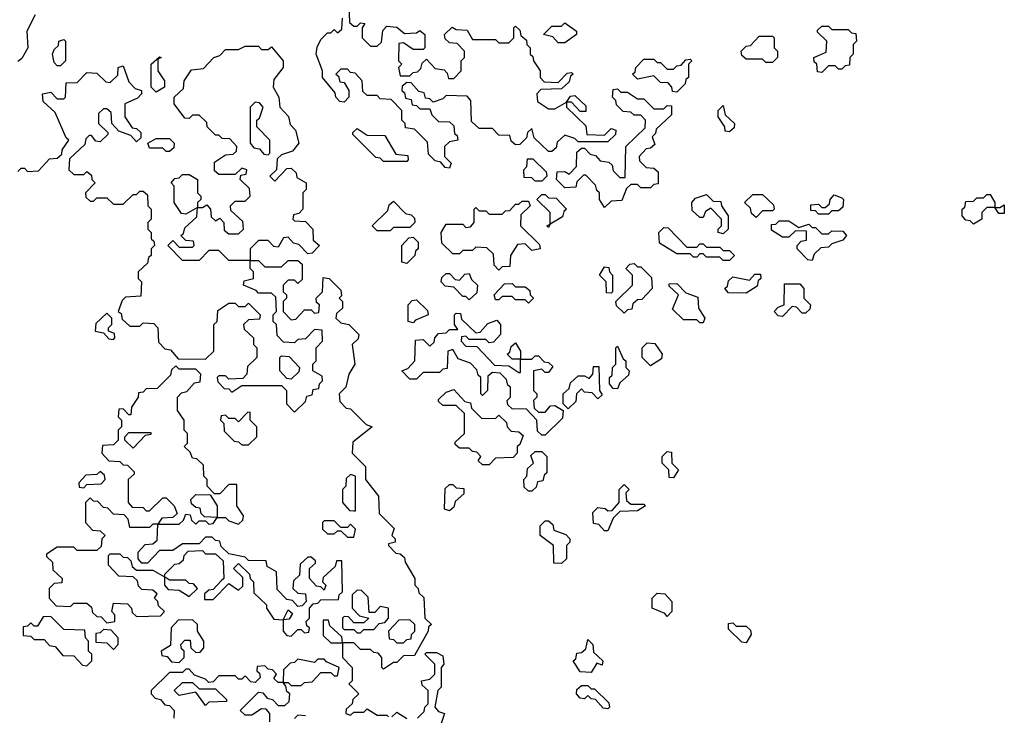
# Model space of a CAD drawing. Extents: x 2776963 to 2884430, y 684484 to 829250.
# Tile 80 of 256: x 2846401 to 2849388, y 753760 to 755870. Entities that reach past the tile are written whole.
import ezdxf

# ---------------------------------------------------------------- set-up
doc = ezdxf.new("R2010")
doc.units = 0

msp = doc.modelspace()

# ---------------------------------------------------------------- linework, layer by layer
at = {"layer": '0CON20XD'}
for points in [[(2847400, 755915), (2847401.7, 755861.7), (2847415, 755850), (2847425, 755850), (2847435, 755860), (2847448.3, 755858.3), (2847440, 755845), (2847440, 755815), (2847465, 755790), (2847485, 755790), (2847498.3, 755801.7), (2847503, 755837), (2847515, 755850), (2847545, 755847.5), (2847568.3, 755828.3), (2847605, 755830), (2847615, 755837.5), (2847630, 755825), (2847630, 755785), (2847625, 755780), (2847595, 755780), (2847565, 755800), (2847551.7, 755798.3), (2847550, 755745), (2847560, 755735), (2847550, 755725), (2847555, 755700), (2847585, 755700), (2847595, 755710), (2847608.3, 755711.7), (2847618.3, 755721.7), (2847621.7, 755738.3), (2847635, 755750), (2847661.7, 755721.7), (2847688.3, 755718.3), (2847698.3, 755708.3), (2847701.7, 755691.7), (2847718.3, 755691.7), (2847740, 755715), (2847740, 755745), (2847750, 755755), (2847750, 755775), (2847728.3, 755798.3), (2847705, 755800), (2847691.7, 755811.7), (2847690, 755825), (2847713, 755847), (2847725, 755840), (2847758.3, 755838.3), (2847775, 755810), (2847845, 755810), (2847855, 755800), (2847885, 755800), (2847900, 755815), (2847900, 755845), (2847905, 755850), (2847918.3, 755838.3), (2847921.7, 755821.7), (2847938.3, 755808.3), (2847940, 755795), (2847950, 755785), (2847950, 755765), (2847958.3, 755758.3), (2847960, 755745), (2847980, 755715), (2847980, 755695), (2847991.7, 755681.7), (2848035, 755680), (2848061.7, 755708.3), (2848075, 755710), (2848080, 755705), (2848071.7, 755698.3), (2848068.3, 755681.7), (2848045, 755660), (2847981.7, 755658.3), (2847970, 755645), (2847971.7, 755621.7), (2848005, 755600), (2848025, 755600), (2848060, 755620), (2848071.7, 755638.3), (2848085, 755640), (2848118.3, 755608.3), (2848118.3, 755591.7), (2848101.7, 755591.7), (2848075, 755620), (2848060, 755620), (2848060, 755605), (2848118.3, 755548.3), (2848121.7, 755521.7), (2848175, 755520), (2848195, 755540), (2848210, 755535), (2848208.3, 755521.7), (2848185, 755500), (2848095, 755500), (2848085, 755510), (2848055, 755520), (2848031.7, 755498.3), (2848028.3, 755481.7), (2848015, 755470), (2848005, 755470), (2847961.7, 755511.7), (2847955, 755540), (2847941.7, 755528.3), (2847938.3, 755511.7), (2847918.3, 755491.7), (2847905, 755490), (2847891.7, 755501.7), (2847888.3, 755518.3), (2847855, 755520), (2847835, 755540), (2847795, 755540), (2847771.7, 755561.7), (2847770, 755625), (2847758.3, 755638.3), (2847695, 755640), (2847685, 755630), (2847655, 755620), (2847645, 755630), (2847631.7, 755631.7), (2847628.3, 755648.3), (2847611.7, 755651.7), (2847588.3, 755678.3), (2847575, 755680), (2847561.7, 755668.3), (2847560, 755655), (2847568.3, 755648.3), (2847571.7, 755631.7), (2847588.3, 755628.3), (2847591.7, 755611.7), (2847605, 755610), (2847615, 755600), (2847645, 755600), (2847651.7, 755581.7), (2847671.7, 755561.7), (2847705, 755560), (2847718.3, 755548.3), (2847720, 755525), (2847728.3, 755518.3), (2847730, 755505), (2847705, 755500), (2847690, 755485), (2847690, 755455), (2847710, 755435), (2847705, 755420)], [(2846448.2, 755885), (2846422.5, 755835), (2846425.2, 755784.8), (2846407.5, 755752.5), (2846395, 755743.2)], [(2847705, 755420), (2847691.7, 755421.7), (2847678.3, 755438.3), (2847661.7, 755441.7), (2847641.7, 755461.7), (2847638.3, 755498.3), (2847598.3, 755538.3), (2847571.7, 755541.7), (2847570, 755555), (2847560, 755565), (2847560, 755595), (2847528.3, 755628.3), (2847495, 755630), (2847485, 755640), (2847455, 755640), (2847441.7, 755651.7), (2847440, 755685), (2847418.3, 755708.3), (2847405, 755710), (2847395, 755720), (2847375, 755720), (2847360, 755705), (2847368.3, 755698.3), (2847371.7, 755681.7), (2847385, 755680), (2847400, 755655), (2847400, 755635), (2847385, 755620), (2847371.7, 755621.7), (2847360, 755635), (2847358.3, 755648.3), (2847320, 755695), (2847320, 755715), (2847300, 755765), (2847303, 755787), (2847315, 755810), (2847335, 755830), (2847345, 755830), (2847355, 755840), (2847365, 755830), (2847378.3, 755841.7), (2847380, 755875)], [(2848055, 755800), (2848035, 755800), (2848018.3, 755818.3), (2847990, 755825), (2848015, 755850), (2848045, 755850), (2848055, 755860), (2848090, 755835), (2848090, 755825), (2848055, 755800)], [(2848835, 755710), (2848821.7, 755711.7), (2848820, 755735), (2848811.7, 755741.7), (2848810, 755755), (2848848.3, 755771.7), (2848850, 755805), (2848821.7, 755831.7), (2848821.7, 755838.3), (2848835, 755850), (2848855, 755850), (2848865, 755840), (2848915, 755840), (2848925, 755830), (2848938.3, 755828.3), (2848940, 755805), (2848930, 755795), (2848930, 755765), (2848920, 755755), (2848918.3, 755731.7), (2848905, 755730), (2848895, 755720), (2848885, 755720), (2848875, 755730), (2848855, 755730), (2848835, 755710)], [(2846525, 755730), (2846515, 755730), (2846505, 755740), (2846500, 755765), (2846505, 755780), (2846518.3, 755791.7), (2846520, 755805), (2846535, 755810), (2846540, 755805), (2846540, 755745), (2846525, 755730)], [(2848685, 755740), (2848665, 755740), (2848655, 755750), (2848605, 755750), (2848591.7, 755761.7), (2848590, 755775), (2848605, 755790), (2848618.3, 755791.7), (2848645, 755820), (2848685, 755820), (2848690, 755815), (2848690, 755785), (2848700, 755775), (2848700, 755755), (2848685, 755740)], [(2846395, 755410), (2846405, 755420), (2846415, 755420), (2846425, 755410), (2846458.3, 755411.7), (2846491.7, 755448.3), (2846515, 755450), (2846528.3, 755461.7), (2846530, 755475), (2846550, 755505), (2846541.7, 755511.7), (2846508.3, 755588.3), (2846471.7, 755621.7), (2846470, 755645), (2846495, 755650), (2846515, 755630), (2846535, 755630), (2846540, 755635), (2846541.7, 755678.3), (2846575, 755680), (2846605, 755710), (2846635, 755707.5), (2846661.7, 755681.7), (2846675, 755680), (2846698.3, 755701.7), (2846700, 755725), (2846715, 755730), (2846731.7, 755681.7), (2846751.7, 755661.7), (2846770, 755655), (2846770, 755645), (2846758.3, 755631.7), (2846720, 755615), (2846720, 755575), (2846741.7, 755541.7), (2846755, 755540), (2846768.3, 755528.3), (2846768.3, 755511.7), (2846755, 755500), (2846738.3, 755518.3), (2846701.7, 755531.7), (2846680, 755555), (2846678.3, 755588.3), (2846665, 755600), (2846655, 755600), (2846640, 755585), (2846640, 755555), (2846668.3, 755528.3), (2846668.3, 755521.7), (2846645, 755500), (2846631.7, 755501.7), (2846618.3, 755518.3), (2846611.7, 755518.3), (2846601.7, 755508.3), (2846598.3, 755491.7), (2846551.7, 755448.3), (2846550, 755415), (2846565, 755400), (2846595, 755400), (2846605, 755410), (2846618.3, 755398.3), (2846620, 755385), (2846630, 755375), (2846600, 755345), (2846601.7, 755331.7), (2846615, 755320), (2846625, 755320), (2846635, 755330), (2846665, 755330), (2846685, 755310), (2846715, 755310), (2846745, 755340), (2846755, 755340), (2846765, 755350), (2846775, 755350), (2846788.3, 755338.3), (2846790, 755305), (2846800, 755295), (2846800, 755265), (2846790, 755255), (2846790, 755235), (2846800, 755225), (2846800, 755205), (2846808.3, 755198.3), (2846810, 755185), (2846800, 755175), (2846800, 755155), (2846791.7, 755148.3), (2846788.3, 755131.7), (2846760, 755105), (2846760, 755085), (2846770, 755075), (2846768.3, 755031.7), (2846721.7, 755028.3), (2846711.7, 755018.3), (2846700, 754985), (2846708.3, 754978.3), (2846711.7, 754961.7), (2846735, 754940), (2846765, 754940), (2846775, 754950), (2846808.3, 754948.3), (2846820, 754935), (2846821.7, 754891.7), (2846841.7, 754871.7), (2846858.3, 754868.3), (2846881.7, 754841.7), (2846965, 754840), (2846990, 754865), (2846990, 754945), (2847000, 754955), (2847001.7, 754988.3), (2847035, 755010), (2847055, 755010), (2847065, 755000), (2847085, 755000), (2847095, 755010), (2847130, 754975), (2847128.3, 754961.7), (2847095, 754960), (2847080, 754945), (2847081.7, 754931.7), (2847110, 754905), (2847110, 754885), (2847120, 754875), (2847120, 754845), (2847091.7, 754818.3), (2847090, 754795), (2847078.3, 754781.7), (2847035, 754780), (2847025, 754790), (2847005, 754790), (2847000, 754785), (2847001.7, 754771.7), (2847021.7, 754751.7), (2847035, 754750), (2847045, 754740), (2847075, 754760), (2847195, 754760), (2847210, 754745), (2847210, 754705), (2847235, 754680), (2847268.3, 754711.7), (2847271.7, 754728.3), (2847288.3, 754731.7), (2847291.7, 754748.3), (2847308.3, 754751.7), (2847310, 754765), (2847320, 754775), (2847318.3, 754788.3), (2847290, 754805), (2847290, 754825), (2847300, 754835), (2847300, 754875), (2847320, 754895), (2847318.3, 754928.3), (2847295, 754930), (2847268.3, 754901.7), (2847245, 754900), (2847235, 754890), (2847201.7, 754891.7), (2847181.7, 754911.7), (2847180, 754945), (2847170, 754955), (2847170, 754975), (2847180, 754985), (2847178.3, 755028.3), (2847165, 755040), (2847125, 755040), (2847118.3, 755048.3), (2847080, 755065), (2847081.7, 755078.3), (2847110, 755085), (2847110, 755105), (2847100, 755115), (2847100, 755140), (2847035, 755140), (2847005, 755170), (2846975, 755170), (2846945, 755140), (2846895, 755140), (2846850, 755185), (2846865, 755200), (2846885, 755180), (2846925, 755180), (2846930, 755185), (2846928.3, 755198.3), (2846905, 755200), (2846890, 755215), (2846898.3, 755221.7), (2846901.7, 755238.3), (2846938.3, 755271.7), (2846940, 755300), (2846905, 755280), (2846891.7, 755281.7), (2846870, 755315), (2846870, 755365), (2846860, 755375), (2846871.7, 755388.3), (2846885, 755390), (2846895, 755400), (2846915, 755400), (2846940, 755385), (2846940, 755345), (2846950, 755335), (2846950, 755325), (2846940, 755315), (2846940, 755300), (2846955, 755300), (2846968.3, 755308.3), (2846980, 755295), (2846981.7, 755271.7), (2846995, 755260), (2847008.3, 755268.3), (2847020, 755255), (2847021.7, 755231.7), (2847035, 755220), (2847065, 755220), (2847080, 755235), (2847078.3, 755258.3), (2847041.7, 755291.7), (2847040, 755305), (2847055, 755320), (2847085, 755320), (2847100, 755335), (2847098.3, 755358.3), (2847070, 755385), (2847071.7, 755398.3), (2847088.3, 755401.7), (2847090, 755415), (2847075, 755420), (2847055, 755400), (2847005, 755400), (2846991.7, 755411.7), (2846991.7, 755438.3), (2847025, 755460), (2847048.3, 755461.7), (2847058.3, 755471.7), (2847060, 755485), (2847038.3, 755508.3), (2847015, 755510), (2847005, 755520), (2846995, 755520), (2846970, 755545), (2846968.3, 755558.3), (2846945, 755580), (2846925, 755580), (2846915, 755570), (2846901.7, 755571.7), (2846870, 755615), (2846870, 755635), (2846898.3, 755661.7), (2846900, 755685), (2846921.7, 755718.3), (2846958.3, 755721.7), (2846990, 755755), (2847008.3, 755761.7), (2847025, 755780), (2847065, 755780), (2847085, 755790), (2847125, 755790), (2847135, 755780), (2847155, 755780), (2847165, 755787.5), (2847200, 755745), (2847200, 755725), (2847171.7, 755688.3), (2847170, 755665), (2847187.5, 755635), (2847190, 755605), (2847216.1, 755576.1), (2847221.7, 755551.7), (2847237.5, 755535), (2847247.5, 755495), (2847228.3, 755471.7), (2847195, 755460), (2847181.7, 755448.3), (2847180, 755415), (2847160, 755395), (2847175, 755380), (2847211.7, 755418.3), (2847225, 755420), (2847240, 755405), (2847241.7, 755391.7), (2847270, 755375), (2847270, 755355), (2847260, 755345), (2847260, 755295), (2847248.3, 755281.7), (2847231.7, 755278.3), (2847230, 755265), (2847235, 755260), (2847268.3, 755258.3), (2847290, 755235), (2847291.7, 755201.7), (2847310, 755185), (2847288.3, 755161.7), (2847275, 755160), (2847248.3, 755188.3), (2847231.7, 755191.7), (2847215, 755210), (2847201.7, 755208.3), (2847185, 755180), (2847171.7, 755181.7), (2847155, 755200), (2847125, 755200), (2847100, 755175), (2847100, 755140), (2847125, 755140), (2847145, 755120), (2847195, 755120), (2847215, 755140), (2847245, 755140), (2847258.3, 755128.3), (2847258.3, 755081.7), (2847245, 755070), (2847235, 755080), (2847215, 755080), (2847200, 755065), (2847200, 755045), (2847210, 755035), (2847210, 755025), (2847200, 755015), (2847200, 754985), (2847225, 754960), (2847238.3, 754961.7), (2847265, 754990), (2847285, 754990), (2847295, 754980), (2847308.3, 754981.7), (2847310, 755005), (2847301.7, 755011.7), (2847300, 755025), (2847320, 755045), (2847321.7, 755088.3), (2847340, 755085), (2847375, 755050), (2847377.5, 755032.5), (2847370, 755025), (2847380, 755015), (2847380, 754995), (2847361.7, 754978.3), (2847360, 754965), (2847375, 754950), (2847400, 754945), (2847430, 754915), (2847428.3, 754901.7), (2847410, 754885), (2847417.5, 754825), (2847400, 754795), (2847390, 754755), (2847375, 754740)], [(2846815, 755650), (2846800, 755665), (2846800, 755735), (2846825, 755757.5), (2846830, 755755), (2846820, 755750), (2846820, 755715), (2846840, 755685), (2846840, 755665), (2846815, 755650)], [(2848395, 755650), (2848381.7, 755651.7), (2848380, 755665), (2848368.3, 755678.3), (2848345, 755680), (2848325, 755700), (2848275, 755690), (2848260, 755705), (2848268.3, 755711.7), (2848270, 755725), (2848295, 755750), (2848325, 755750), (2848335, 755740), (2848345, 755740), (2848365, 755720), (2848385, 755720), (2848395, 755730), (2848408.3, 755731.7), (2848421.7, 755748.3), (2848435, 755750), (2848440, 755745), (2848430, 755735), (2848430, 755695), (2848421.7, 755688.3), (2848420, 755675), (2848395, 755650)], [(2848175, 755300), (2848160, 755325), (2848160, 755345), (2848151.7, 755351.7), (2848148.3, 755368.3), (2848118.3, 755398.3), (2848111.7, 755398.3), (2848091.7, 755378.3), (2848088.3, 755361.7), (2848055, 755360), (2848030, 755385), (2848031.7, 755408.3), (2848055, 755410), (2848068.3, 755401.7), (2848090, 755425), (2848091.7, 755468.3), (2848105, 755480), (2848115, 755480), (2848131.7, 755461.7), (2848148.3, 755458.3), (2848161.7, 755441.7), (2848188.3, 755438.3), (2848198.3, 755428.3), (2848201.7, 755411.7), (2848221.7, 755391.7), (2848238.3, 755391.7), (2848240, 755485), (2848298.3, 755541.7), (2848300, 755565), (2848285, 755580), (2848265, 755580), (2848255, 755590), (2848231.7, 755591.7), (2848211.7, 755611.7), (2848210, 755625), (2848200, 755635), (2848201.7, 755658.3), (2848215, 755660), (2848225, 755650), (2848245, 755650), (2848275, 755630), (2848295, 755630), (2848325, 755600), (2848355, 755600), (2848365, 755610), (2848378.3, 755608.3), (2848378.3, 755581.7), (2848331.7, 755538.3), (2848330, 755525), (2848320, 755515), (2848328.3, 755491.7), (2848315, 755480), (2848301.7, 755478.3), (2848280, 755455), (2848281.7, 755441.7), (2848301.7, 755421.7), (2848325, 755420), (2848338.3, 755408.3), (2848338.3, 755371.7), (2848325, 755370), (2848315, 755360), (2848285, 755360), (2848275, 755370), (2848255, 755370), (2848241.7, 755358.3), (2848228.3, 755321.7), (2848195, 755320), (2848175, 755300)], [(2847155, 755460), (2847160, 755465), (2847160, 755505), (2847120, 755545), (2847120, 755565), (2847128.3, 755571.7), (2847140, 755605), (2847128.3, 755618.3), (2847115, 755620), (2847100, 755605), (2847100, 755495), (2847111.7, 755481.7), (2847128.3, 755478.3), (2847141.7, 755461.7), (2847155, 755460)], [(2848555, 755530), (2848541.7, 755531.7), (2848540, 755545), (2848520, 755575), (2848520, 755595), (2848535, 755610), (2848541.7, 755581.7), (2848570, 755555), (2848568.3, 755541.7), (2848555, 755530)], [(2847575, 755440), (2847505, 755440), (2847495, 755450), (2847481.7, 755451.7), (2847411.7, 755521.7), (2847411.7, 755528.3), (2847425, 755540), (2847455, 755520), (2847508.3, 755518.3), (2847541.7, 755461.7), (2847578.3, 755458.3), (2847580, 755445), (2847575, 755440)], [(2846855, 755470), (2846845, 755470), (2846835, 755480), (2846795, 755480), (2846790, 755495), (2846815, 755510), (2846855, 755510), (2846870, 755495), (2846868.3, 755481.7), (2846855, 755470)], [(2847985, 755380), (2847965, 755380), (2847955, 755390), (2847931.7, 755391.7), (2847930, 755415), (2847940, 755425), (2847941.7, 755448.3), (2847958.3, 755448.3), (2847998.3, 755408.3), (2848000, 755395), (2847985, 755380)], [(2848005, 755240), (2848000, 755245), (2848010, 755250), (2848010, 755285), (2847970, 755325), (2847985, 755340), (2847995, 755340), (2848005, 755330), (2848028.3, 755328.3), (2848060, 755295), (2848051.7, 755288.3), (2848048.3, 755271.7), (2848010, 755250), (2848005, 755240)], [(2848535, 755220), (2848520, 755225), (2848520, 755235), (2848530, 755245), (2848530, 755265), (2848498.3, 755298.3), (2848481.7, 755288.3), (2848475, 755270), (2848465, 755270), (2848441.7, 755291.7), (2848440, 755315), (2848451.7, 755328.3), (2848485, 755340), (2848505, 755320), (2848528.3, 755318.3), (2848530, 755305), (2848550, 755275), (2848550, 755235), (2848535, 755220)], [(2848635, 755270), (2848621.7, 755281.7), (2848618.3, 755298.3), (2848600, 755315), (2848625, 755340), (2848655, 755340), (2848688.3, 755308.3), (2848690, 755295), (2848685, 755290), (2848655, 755290), (2848635, 755270)], [(2848855, 755280), (2848825, 755280), (2848815, 755290), (2848801.7, 755291.7), (2848801.7, 755308.3), (2848825, 755310), (2848835, 755300), (2848845, 755300), (2848858.3, 755311.7), (2848860, 755325), (2848871.7, 755338.3), (2848895, 755330), (2848900, 755325), (2848898.3, 755301.7), (2848885, 755290), (2848865, 755290), (2848855, 755280)], [(2849295, 755250), (2849285, 755260), (2849271.7, 755261.7), (2849260, 755275), (2849260, 755295), (2849268.3, 755301.7), (2849271.7, 755318.3), (2849295, 755320), (2849305, 755330), (2849325, 755330), (2849335, 755340), (2849345, 755340), (2849360, 755315), (2849360, 755300), (2849375, 755300), (2849388.3, 755308.3), (2849388.3, 755281.7), (2849371.7, 755281.7), (2849360, 755300), (2849335, 755300), (2849320, 755285), (2849320, 755265), (2849295, 755250)], [(2847525, 755230), (2847485, 755230), (2847470, 755245), (2847518.3, 755291.7), (2847521.7, 755308.3), (2847535, 755320), (2847571.7, 755281.7), (2847588.3, 755278.3), (2847598.3, 755268.3), (2847600, 755255), (2847585, 755240), (2847535, 755240), (2847525, 755230)], [(2847855, 755110), (2847840, 755125), (2847838.3, 755158.3), (2847818.3, 755178.3), (2847785, 755180), (2847775, 755170), (2847745, 755170), (2847735, 755160), (2847715, 755160), (2847681.7, 755191.7), (2847680, 755225), (2847695, 755250), (2847745, 755250), (2847755, 755240), (2847768.3, 755241.7), (2847780, 755255), (2847780, 755295), (2847785, 755300), (2847795, 755290), (2847815, 755290), (2847825, 755280), (2847865, 755280), (2847875, 755290), (2847888.3, 755291.7), (2847905, 755310), (2847915, 755310), (2847925, 755320), (2847945, 755320), (2847950, 755305), (2847921.7, 755278.3), (2847920, 755245), (2847978.3, 755188.3), (2847980, 755175), (2847955, 755170), (2847935, 755190), (2847911.7, 755188.3), (2847890, 755155), (2847888.3, 755121.7), (2847865, 755120), (2847855, 755110)], [(2848805, 755140), (2848791.7, 755141.7), (2848760, 755175), (2848760, 755185), (2848771.7, 755198.3), (2848788.3, 755201.7), (2848788.3, 755228.3), (2848755, 755230), (2848735, 755210), (2848715, 755210), (2848681.7, 755231.7), (2848681.7, 755248.3), (2848695, 755250), (2848705, 755260), (2848735, 755260), (2848765, 755240), (2848795, 755250), (2848805, 755240), (2848815, 755240), (2848835, 755220), (2848855, 755220), (2848865, 755230), (2848898.3, 755228.3), (2848910, 755215), (2848898.3, 755201.7), (2848865, 755190), (2848855, 755180), (2848831.7, 755178.3), (2848811.7, 755158.3), (2848805, 755140)], [(2848555, 755140), (2848535, 755140), (2848525, 755150), (2848485, 755150), (2848475, 755160), (2848465, 755160), (2848455, 755150), (2848445, 755150), (2848435, 755160), (2848395, 755160), (2848341.7, 755191.7), (2848340, 755225), (2848355, 755240), (2848368.3, 755238.3), (2848425, 755180), (2848455, 755180), (2848465, 755190), (2848475, 755190), (2848485, 755180), (2848525, 755180), (2848535, 755170), (2848555, 755170), (2848570, 755155), (2848555, 755140)], [(2847575, 755130), (2847560, 755135), (2847560, 755185), (2847581.7, 755208.3), (2847595, 755210), (2847610, 755195), (2847610, 755175), (2847601.7, 755168.3), (2847600, 755155), (2847575, 755130)], [(2848235, 754980), (2848211.7, 755001.7), (2848210, 755015), (2848260, 755065), (2848260, 755095), (2848240, 755115), (2848251.7, 755128.3), (2848265, 755130), (2848275, 755120), (2848285, 755120), (2848318.3, 755088.3), (2848320, 755055), (2848288.3, 755021.7), (2848275, 755020), (2848261.7, 755008.3), (2848258.3, 754991.7), (2848245, 754990), (2848235, 754980)], [(2847765, 755020), (2847755, 755030), (2847745, 755030), (2847718.3, 755058.3), (2847691.7, 755061.7), (2847680, 755075), (2847681.7, 755088.3), (2847695, 755100), (2847705, 755100), (2847721.7, 755081.7), (2847735, 755080), (2847751.7, 755098.3), (2847765, 755100), (2847771.7, 755081.7), (2847790, 755065), (2847788.3, 755041.7), (2847765, 755020)], [(2848195, 755040), (2848181.7, 755041.7), (2848180, 755075), (2848160, 755095), (2848175, 755120), (2848188.3, 755118.3), (2848190, 755105), (2848200, 755095), (2848200, 755045), (2848195, 755040)], [(2848605, 755040), (2848551.7, 755041.7), (2848540, 755055), (2848548.3, 755061.7), (2848551.7, 755078.3), (2848565, 755090), (2848615, 755080), (2848631.7, 755098.3), (2848648.3, 755098.3), (2848650, 755085), (2848641.7, 755078.3), (2848638.3, 755061.7), (2848605, 755040)], [(2847945, 755010), (2847935, 755020), (2847905, 755020), (2847895, 755030), (2847865, 755030), (2847855, 755020), (2847845, 755020), (2847840, 755035), (2847871.7, 755068.3), (2847895, 755070), (2847905, 755060), (2847935, 755060), (2847948.3, 755048.3), (2847950, 755035), (2847960, 755025), (2847945, 755010)], [(2848475, 754950), (2848465, 754950), (2848455, 754960), (2848415, 754960), (2848381.7, 754991.7), (2848400, 755035), (2848371.7, 755061.7), (2848371.7, 755068.3), (2848395, 755070), (2848421.7, 755041.7), (2848458.3, 755028.3), (2848460, 754995), (2848480, 754965), (2848475, 754950)], [(2848715, 754970), (2848701.7, 754971.7), (2848690, 754985), (2848701.7, 754998.3), (2848720, 755005), (2848721.7, 755068.3), (2848768.3, 755068.3), (2848780, 755055), (2848780, 755025), (2848800, 755005), (2848798.3, 754991.7), (2848785, 754980), (2848775, 754980), (2848758.3, 754998.3), (2848745, 755000), (2848715, 754970)], [(2847595, 754950), (2847580, 754955), (2847580, 755005), (2847591.7, 755018.3), (2847605, 755020), (2847638.3, 754988.3), (2847640, 754975), (2847601.7, 754958.3), (2847595, 754950)], [(2846685, 754900), (2846690, 754905), (2846688.3, 754918.3), (2846670, 754925), (2846670, 754935), (2846680, 754945), (2846680, 754965), (2846665, 754980), (2846631.7, 754948.3), (2846630, 754925), (2846655, 754920), (2846671.7, 754901.7), (2846685, 754900)], [(2847995, 754610), (2847985, 754610), (2847971.7, 754621.7), (2847970, 754655), (2847938.3, 754688.3), (2847895, 754690), (2847881.7, 754701.7), (2847880, 754715), (2847890, 754725), (2847890, 754755), (2847881.7, 754761.7), (2847878.3, 754778.3), (2847858.3, 754798.3), (2847835, 754800), (2847821.7, 754788.3), (2847820, 754745), (2847805, 754730), (2847800, 754735), (2847800, 754785), (2847791.7, 754791.7), (2847788.3, 754808.3), (2847768.3, 754828.3), (2847731.7, 754841.7), (2847715, 754870), (2847700, 754865), (2847698.3, 754811.7), (2847685, 754810), (2847675, 754800), (2847625, 754800), (2847605, 754780), (2847585, 754780), (2847560, 754805), (2847578.3, 754811.7), (2847600, 754835), (2847601.7, 754898.3), (2847625, 754900), (2847645, 754880), (2847658.3, 754891.7), (2847660, 754905), (2847671.7, 754918.3), (2847695, 754920), (2847705, 754930), (2847730, 754930), (2847720, 754945), (2847720, 754975), (2847725, 754980), (2847738.3, 754978.3), (2847741.7, 754961.7), (2847785, 754920), (2847798.3, 754921.7), (2847821.7, 754948.3), (2847848.3, 754958.3), (2847860, 754945), (2847860, 754915), (2847838.3, 754891.7), (2847825, 754890), (2847815, 754900), (2847765, 754900), (2847755, 754910), (2847741.7, 754908.3), (2847740, 754895), (2847755, 754880), (2847788.3, 754878.3), (2847841.7, 754821.7), (2847885, 754820), (2847915, 754800), (2847920, 754800), (2847920, 754840), (2847895, 754840), (2847880, 754855), (2847888.3, 754861.7), (2847891.7, 754878.3), (2847905, 754890), (2847920, 754865), (2847920, 754840), (2847955, 754840), (2847965, 754850), (2847975, 754850), (2847991.7, 754831.7), (2848005, 754830), (2848018.3, 754818.3), (2848005, 754800), (2847995, 754800), (2847985, 754810), (2847960, 754805), (2847960, 754745), (2847970, 754735), (2847970, 754725), (2847960, 754715), (2847961.7, 754691.7), (2847975, 754680), (2847995, 754680), (2848011.7, 754698.3), (2848025, 754700), (2848050, 754685), (2848048.3, 754661.7), (2847995, 754610)], [(2848315, 754820), (2848290, 754845), (2848290, 754875), (2848305, 754890), (2848328.3, 754888.3), (2848350, 754855), (2848348.3, 754841.7), (2848315, 754820)], [(2848215, 754750), (2848201.7, 754751.7), (2848190, 754765), (2848190, 754785), (2848198.3, 754791.7), (2848200, 754815), (2848210, 754825), (2848210, 754875), (2848215, 754880), (2848231.7, 754841.7), (2848240, 754835), (2848240, 754815), (2848250, 754805), (2848248.3, 754791.7), (2848221.7, 754768.3), (2848215, 754750)], [(2847225, 754780), (2847211.7, 754781.7), (2847190, 754805), (2847190, 754845), (2847195, 754850), (2847218.3, 754848.3), (2847250, 754815), (2847248.3, 754801.7), (2847225, 754780)], [(2847065, 754340), (2847078.3, 754351.7), (2847080, 754365), (2847060, 754395), (2847060, 754460), (2847035, 754460), (2847008.3, 754431.7), (2846991.7, 754431.7), (2846970, 754455), (2846970, 754475), (2846960, 754485), (2846958.3, 754518.3), (2846938.3, 754538.3), (2846925, 754540), (2846918.3, 754558.3), (2846900, 754575), (2846910, 754585), (2846910, 754615), (2846900, 754625), (2846900, 754655), (2846880, 754685), (2846880, 754725), (2846891.7, 754738.3), (2846908.3, 754741.7), (2846931.7, 754768.3), (2846948.3, 754771.7), (2846950, 754795), (2846935, 754810), (2846885, 754810), (2846875, 754820), (2846861.7, 754808.3), (2846858.3, 754791.7), (2846818.3, 754751.7), (2846785, 754750), (2846775, 754740), (2846761.7, 754738.3), (2846760, 754725), (2846740, 754695), (2846738.3, 754671.7), (2846731.7, 754671.7), (2846715, 754690), (2846701.7, 754688.3), (2846700, 754665), (2846710, 754655), (2846710, 754635), (2846700, 754625), (2846700, 754595), (2846685, 754580), (2846651.7, 754578.3), (2846650, 754555), (2846671.7, 754531.7), (2846705, 754530), (2846715, 754520), (2846728.3, 754518.3), (2846748.3, 754498.3), (2846748.3, 754491.7), (2846730, 754475), (2846730, 754405), (2846741.7, 754391.7), (2846775, 754390), (2846785, 754380), (2846795, 754380), (2846835, 754420), (2846845, 754420), (2846870, 754395), (2846878.3, 754371.7), (2846865, 754360), (2846831.7, 754358.3), (2846820, 754340), (2846885, 754340), (2846898.3, 754351.7), (2846905, 754370), (2846918.3, 754368.3), (2846921.7, 754351.7), (2846935, 754340), (2846945, 754350), (2846965, 754350), (2846975, 754340), (2846988.3, 754341.7), (2847000, 754360), (2846961.7, 754361.7), (2846951.7, 754371.7), (2846948.3, 754388.3), (2846935, 754390), (2846921.7, 754401.7), (2846920, 754415), (2846935, 754430), (2846978.3, 754428.3), (2847000, 754395), (2847000, 754360), (2847025, 754360), (2847035, 754350), (2847065, 754340)], [(2848065, 754690), (2848050, 754705), (2848050, 754735), (2848068.3, 754751.7), (2848071.7, 754768.3), (2848095, 754790), (2848115, 754790), (2848128.3, 754781.7), (2848140, 754795), (2848141.7, 754818.3), (2848158.3, 754818.3), (2848160, 754745), (2848168.3, 754731.7), (2848155, 754720), (2848138.3, 754738.3), (2848115, 754740), (2848105, 754750), (2848090, 754735), (2848088.3, 754711.7), (2848065, 754690)], [(2847375, 754740), (2847370, 754735), (2847371.7, 754711.7), (2847391.7, 754691.7), (2847405, 754690), (2847451.7, 754641.7), (2847470, 754635), (2847411.7, 754588.3), (2847410, 754555), (2847450, 754515), (2847450, 754475), (2847490, 754425), (2847491.7, 754371.7), (2847537, 754327), (2847530, 754305), (2847540, 754295), (2847540, 754285), (2847520, 754280), (2847520, 754275), (2847541.7, 754251.7), (2847555, 754250), (2847568.3, 754238.3), (2847570, 754225), (2847600, 754175), (2847600, 754155), (2847610, 754145), (2847611.7, 754131.7), (2847627, 754117), (2847630, 754055), (2847650, 754035), (2847641.7, 754028.3), (2847640, 754015), (2847598.3, 753941.7), (2847565, 753940), (2847545, 753920), (2847535, 753920), (2847505, 753900), (2847500, 753905), (2847500, 753935), (2847488.3, 753948.3), (2847475, 753950), (2847465, 753960), (2847435, 753960), (2847415, 753980), (2847380, 753980), (2847380, 753935), (2847410, 753905), (2847410, 753865), (2847400, 753855), (2847430, 753825), (2847411.7, 753808.3), (2847410, 753795), (2847391.7, 753778.3), (2847390, 753765), (2847405, 753760), (2847415, 753770), (2847445, 753770), (2847455, 753780), (2847485, 753760), (2847515, 753760), (2847520, 753755)], [(2847825, 754520), (2847805, 754520), (2847791.7, 754531.7), (2847800, 754545), (2847788.3, 754558.3), (2847775, 754560), (2847765, 754570), (2847735, 754570), (2847721.7, 754581.7), (2847721.7, 754588.3), (2847750, 754615), (2847750, 754675), (2847725, 754700), (2847685, 754700), (2847671.7, 754711.7), (2847671.7, 754718.3), (2847695, 754740), (2847718.3, 754748.3), (2847751.7, 754711.7), (2847768.3, 754708.3), (2847771.7, 754691.7), (2847801.7, 754661.7), (2847845, 754660), (2847855, 754670), (2847878.3, 754648.3), (2847880, 754635), (2847891.7, 754621.7), (2847915, 754620), (2847928.3, 754608.3), (2847918.3, 754581.7), (2847910, 754575), (2847910, 754555), (2847898.3, 754541.7), (2847845, 754540), (2847825, 754520)], [(2847095, 754580), (2847120, 754605), (2847120, 754635), (2847100, 754655), (2847100, 754680), (2847091.7, 754678.3), (2847065, 754650), (2847055, 754660), (2847035, 754660), (2847025, 754670), (2847011.7, 754668.3), (2847010, 754655), (2847020, 754645), (2847021.7, 754621.7), (2847051.7, 754591.7), (2847065, 754590), (2847075, 754580), (2847095, 754580)], [(2846745, 754570), (2846720, 754595), (2846720, 754605), (2846731.7, 754618.3), (2846798.3, 754618.3), (2846798.3, 754611.7), (2846781.7, 754608.3), (2846745, 754570)], [(2847955, 754440), (2847945, 754440), (2847931.7, 754451.7), (2847930, 754475), (2847940, 754485), (2847941.7, 754508.3), (2847960, 754525), (2847951.7, 754548.3), (2847965, 754560), (2847985, 754560), (2848000, 754545), (2848000, 754495), (2847991.7, 754488.3), (2847988.3, 754471.7), (2847971.7, 754468.3), (2847968.3, 754451.7), (2847955, 754440)], [(2848385, 754480), (2848371.7, 754481.7), (2848370, 754505), (2848350, 754525), (2848350, 754545), (2848365, 754560), (2848378.3, 754558.3), (2848380, 754525), (2848400, 754505), (2848385, 754480)], [(2846595, 754450), (2846605, 754460), (2846648.3, 754461.7), (2846660, 754475), (2846658.3, 754488.3), (2846645, 754500), (2846635, 754490), (2846601.7, 754488.3), (2846580, 754465), (2846581.7, 754451.7), (2846595, 754450)], [(2847420, 754380), (2847420, 754485), (2847405, 754490), (2847391.7, 754478.3), (2847390, 754455), (2847380, 754445), (2847380, 754405), (2847401.7, 754381.7), (2847415, 754380), (2847420, 754380)], [(2847705, 754380), (2847690, 754385), (2847691.7, 754448.3), (2847705, 754460), (2847715, 754460), (2847725, 754450), (2847748.3, 754448.3), (2847748.3, 754431.7), (2847721.7, 754408.3), (2847718.3, 754391.7), (2847705, 754380)], [(2848185, 754320), (2848175, 754320), (2848158.3, 754338.3), (2848141.7, 754341.7), (2848140, 754375), (2848155, 754390), (2848177, 754387), (2848185, 754380), (2848198.3, 754381.7), (2848220, 754405), (2848220, 754445), (2848235, 754460), (2848250, 754445), (2848240, 754435), (2848241.7, 754411.7), (2848255, 754400), (2848295, 754400), (2848300, 754395), (2848275, 754380), (2848221.7, 754378.3), (2848201.7, 754358.3), (2848185, 754320)], [(2847225, 754000), (2847245, 754020), (2847255, 754020), (2847265, 754010), (2847278.3, 754011.7), (2847280, 754025), (2847271.7, 754031.7), (2847270, 754045), (2847280, 754055), (2847280, 754085), (2847291.7, 754098.3), (2847305, 754100), (2847315, 754110), (2847368.3, 754111.7), (2847370, 754125), (2847380, 754135), (2847378.3, 754228.3), (2847361.7, 754228.3), (2847358.3, 754211.7), (2847321.7, 754178.3), (2847320, 754165), (2847330, 754155), (2847325, 754140), (2847315, 754150), (2847301.7, 754151.7), (2847280, 754175), (2847280, 754205), (2847298.3, 754221.7), (2847298.3, 754228.3), (2847285, 754240), (2847275, 754240), (2847251.7, 754218.3), (2847250, 754185), (2847231.7, 754168.3), (2847230, 754145), (2847245, 754130), (2847268.3, 754128.3), (2847270, 754105), (2847258.3, 754091.7), (2847245, 754090), (2847228.3, 754108.3), (2847211.7, 754111.7), (2847181.7, 754141.7), (2847180, 754195), (2847151.7, 754211.7), (2847148.3, 754228.3), (2847095, 754230), (2847085, 754240), (2847035, 754250), (2847011.7, 754271.7), (2847008.3, 754288.3), (2846995, 754290), (2846985, 754300), (2846965, 754300), (2846945, 754280), (2846895, 754280), (2846865, 754260), (2846825, 754260), (2846788.3, 754221.7), (2846771.7, 754221.7), (2846760, 754235), (2846760, 754255), (2846781.7, 754278.3), (2846805, 754280), (2846818.3, 754291.7), (2846820, 754340), (2846805, 754340), (2846795, 754330), (2846735, 754330), (2846730, 754355), (2846718.3, 754368.3), (2846685, 754370), (2846668.3, 754388.3), (2846655, 754390), (2846638.3, 754408.3), (2846625, 754410), (2846615, 754420), (2846600, 754405), (2846600, 754345), (2846621.7, 754321.7), (2846645, 754320), (2846660, 754305), (2846650, 754295), (2846648.3, 754271.7), (2846635, 754260), (2846575, 754260), (2846565, 754270), (2846515, 754270), (2846481.7, 754248.3), (2846481.7, 754241.7), (2846500, 754225), (2846501.7, 754201.7), (2846530, 754175), (2846528.3, 754161.7), (2846505, 754160), (2846490, 754145), (2846490, 754115), (2846511.7, 754091.7), (2846555, 754090), (2846565, 754100), (2846605, 754100), (2846618.3, 754088.3), (2846621.7, 754071.7), (2846635, 754060), (2846648.3, 754058.3), (2846665, 754040), (2846690, 754045), (2846690, 754065), (2846680, 754075), (2846685, 754100), (2846728.3, 754098.3), (2846740, 754085), (2846741.7, 754071.7), (2846755, 754060), (2846828.3, 754061.7), (2846840, 754075), (2846821.7, 754091.7), (2846820, 754105), (2846810, 754115), (2846818.3, 754128.3), (2846805, 754140), (2846771.7, 754141.7), (2846761.7, 754151.7), (2846758.3, 754168.3), (2846745, 754180), (2846701.7, 754181.7), (2846670, 754215), (2846670, 754245), (2846675, 754250), (2846705, 754250), (2846715, 754240), (2846728.3, 754238.3), (2846738.3, 754228.3), (2846741.7, 754211.7), (2846755, 754200), (2846805, 754200), (2846840, 754180), (2846841.7, 754188.3), (2846871.7, 754218.3), (2846885, 754220), (2846898.3, 754231.7), (2846900, 754245), (2846911.7, 754258.3), (2846955, 754260), (2846965, 754250), (2846995, 754250), (2847018.3, 754228.3), (2847020, 754175), (2847011.7, 754168.3), (2846988.3, 754141.7), (2846975, 754140), (2846961.7, 754128.3), (2846961.7, 754111.7), (2846988.3, 754111.7), (2847035, 754160), (2847065, 754140), (2847078.3, 754151.7), (2847078.3, 754178.3), (2847050, 754205), (2847065, 754220), (2847098.3, 754188.3), (2847100, 754175), (2847110, 754165), (2847111.7, 754131.7), (2847150, 754095), (2847150, 754085), (2847171.7, 754051.7), (2847200, 754050), (2847215, 754080), (2847228.3, 754068.3), (2847218.3, 754051.7), (2847200, 754050), (2847200, 754015), (2847211.7, 754001.7), (2847225, 754000)], [(2847415, 754300), (2847420, 754325), (2847405, 754340), (2847395, 754330), (2847375, 754330), (2847355, 754350), (2847325, 754350), (2847320, 754345), (2847320, 754325), (2847335, 754310), (2847355, 754310), (2847365, 754320), (2847375, 754320), (2847395, 754300), (2847415, 754300)], [(2848045, 754220), (2848021.7, 754221.7), (2848020, 754275), (2847980, 754305), (2847980, 754335), (2847995, 754350), (2848005, 754350), (2848018.3, 754338.3), (2848021.7, 754321.7), (2848058.3, 754308.3), (2848070, 754295), (2848070, 754285), (2848060, 754275), (2848060, 754235), (2848045, 754220)], [(2846915, 754120), (2846940, 754145), (2846928.3, 754158.3), (2846915, 754160), (2846905, 754170), (2846855, 754170), (2846840, 754180), (2846840, 754155), (2846851.7, 754141.7), (2846885, 754140), (2846915, 754120)], [(2847435, 754010), (2847445, 754020), (2847475, 754020), (2847491.7, 754038.3), (2847508.3, 754041.7), (2847520, 754055), (2847520, 754085), (2847495, 754090), (2847478.3, 754071.7), (2847461.7, 754071.7), (2847458.3, 754118.3), (2847438.3, 754138.3), (2847425, 754140), (2847410, 754125), (2847410, 754085), (2847431.7, 754061.7), (2847460, 754055), (2847445, 754040), (2847415, 754040), (2847398.3, 754058.3), (2847385, 754060), (2847380, 754055), (2847380, 754025), (2847385, 754020), (2847415, 754020), (2847425, 754010), (2847435, 754010)], [(2848365, 754060), (2848358.3, 754068.3), (2848320, 754085), (2848320, 754115), (2848335, 754130), (2848358.3, 754128.3), (2848380, 754105), (2848380, 754075), (2848365, 754060)], [(2846605, 753910), (2846620, 753925), (2846620, 753945), (2846610, 753955), (2846610, 753985), (2846600, 753995), (2846598.3, 754018.3), (2846535, 754020), (2846495, 754060), (2846471.7, 754058.3), (2846455, 754030), (2846445, 754030), (2846435, 754040), (2846425, 754030), (2846411.7, 754028.3), (2846411.7, 754001.7), (2846435, 754000), (2846445, 753990), (2846475, 753990), (2846491.7, 753971.7), (2846508.3, 753968.3), (2846531.7, 753941.7), (2846565, 753940), (2846591.7, 753911.7), (2846605, 753910)], [(2846885, 753920), (2846900, 753935), (2846900, 753955), (2846891.7, 753961.7), (2846890, 753975), (2846901.7, 753988.3), (2846918.3, 753988.3), (2846920, 753965), (2846935, 753950), (2846948.3, 753951.7), (2846960, 753965), (2846960, 753985), (2846940, 754015), (2846940, 754035), (2846925, 754050), (2846881.7, 754048.3), (2846860, 754025), (2846858.3, 753971.7), (2846830, 753955), (2846831.7, 753941.7), (2846848.3, 753938.3), (2846861.7, 753921.7), (2846885, 753920)], [(2847380, 753980), (2847378.3, 753998.3), (2847341.7, 754031.7), (2847338.3, 754048.3), (2847321.7, 754048.3), (2847321.7, 754001.7), (2847345, 753980), (2847375, 753980), (2847380, 753980)], [(2847565, 753980), (2847575, 753990), (2847588.3, 753991.7), (2847590, 754005), (2847600, 754015), (2847600, 754035), (2847585, 754050), (2847551.7, 754048.3), (2847520, 754015), (2847521.7, 753991.7), (2847535, 753990), (2847545, 753980), (2847565, 753980)], [(2846685, 753960), (2846700, 753975), (2846700, 753995), (2846678.3, 754018.3), (2846655, 754020), (2846645, 754010), (2846631.7, 754008.3), (2846631.7, 753981.7), (2846665, 753980), (2846685, 753960)], [(2848605, 753980), (2848591.7, 753981.7), (2848551.7, 754021.7), (2848551.7, 754038.3), (2848565, 754040), (2848575, 754030), (2848605, 754030), (2848618.3, 754018.3), (2848620, 754005), (2848605, 753980)], [(2848135, 753890), (2848101.7, 753891.7), (2848080, 753925), (2848088.3, 753931.7), (2848091.7, 753948.3), (2848105, 753950), (2848118.3, 753961.7), (2848125, 753990), (2848140, 753975), (2848141.7, 753951.7), (2848170, 753925), (2848168.3, 753911.7), (2848151.7, 753918.3), (2848135, 753890)], [(2847255, 753850), (2847265, 753860), (2847288.3, 753861.7), (2847315, 753890), (2847345, 753890), (2847355, 753880), (2847365, 753880), (2847370, 753905), (2847331.7, 753921.7), (2847325, 753930), (2847305, 753930), (2847295, 753920), (2847245, 753930), (2847235, 753920), (2847221.7, 753918.3), (2847201.7, 753898.3), (2847200, 753860), (2847215, 753860), (2847225, 753850), (2847255, 753850)], [(2847608.3, 753751.7), (2847628.3, 753771.7), (2847630, 753785), (2847640, 753795), (2847640, 753835), (2847621.7, 753851.7), (2847620, 753865), (2847645, 753870), (2847660, 753885), (2847660, 753915), (2847630, 753945), (2847635, 753950), (2847665, 753950), (2847685, 753940), (2847687.5, 753915), (2847680, 753905), (2847680, 753845), (2847670, 753835), (2847660, 753785), (2847671.7, 753771.7), (2847690, 753765), (2847680, 753735)], [(2847160, 753740), (2847160, 753765), (2847148.3, 753778.3), (2847135, 753780), (2847105, 753760), (2847085, 753760), (2847070, 753775), (2847125, 753830), (2847138.3, 753828.3), (2847151.7, 753811.7), (2847168.3, 753808.3), (2847185, 753790), (2847205, 753790), (2847218.3, 753801.7), (2847220, 753825), (2847211.7, 753831.7), (2847208.3, 753848.3), (2847200, 753860), (2847185, 753860), (2847171.7, 753871.7), (2847180, 753885), (2847168.3, 753898.3), (2847155, 753900), (2847145, 753910), (2847121.7, 753908.3), (2847120, 753895), (2847128.3, 753888.3), (2847130, 753875), (2847115, 753860), (2847101.7, 753861.7), (2847085, 753880), (2847075, 753870), (2847065, 753870), (2847055, 753880), (2847005, 753880), (2846988.3, 753861.7), (2846975, 753860), (2846965, 753870), (2846931.7, 753881.7), (2846915, 753900), (2846905, 753900), (2846895, 753890), (2846855, 753890), (2846800, 753835), (2846800, 753825), (2846811.7, 753811.7), (2846828.3, 753808.3), (2846841.7, 753791.7), (2846855, 753790), (2846870, 753775), (2846868.3, 753751.7)], [(2846965, 753790), (2846935, 753830), (2846885, 753820), (2846870, 753835), (2846895, 753860), (2846925, 753860), (2846945, 753840), (2846995, 753840), (2847028.3, 753808.3), (2847028.3, 753801.7), (2846975, 753800), (2846965, 753790)], [(2848185, 753780), (2848171.7, 753781.7), (2848148.3, 753808.3), (2848135, 753810), (2848125, 753820), (2848115, 753810), (2848101.7, 753811.7), (2848090, 753825), (2848091.7, 753838.3), (2848105, 753850), (2848125, 753850), (2848135, 753840), (2848145, 753840), (2848188.3, 753798.3), (2848190, 753785), (2848185, 753780)], [(2847268.3, 753758.3), (2847245, 753760), (2847235, 753750)], [(2847530, 753755), (2847545, 753770), (2847575, 753750)]]:
    msp.add_lwpolyline(points, dxfattribs=at)

doc.saveas('drawing.dxf')
